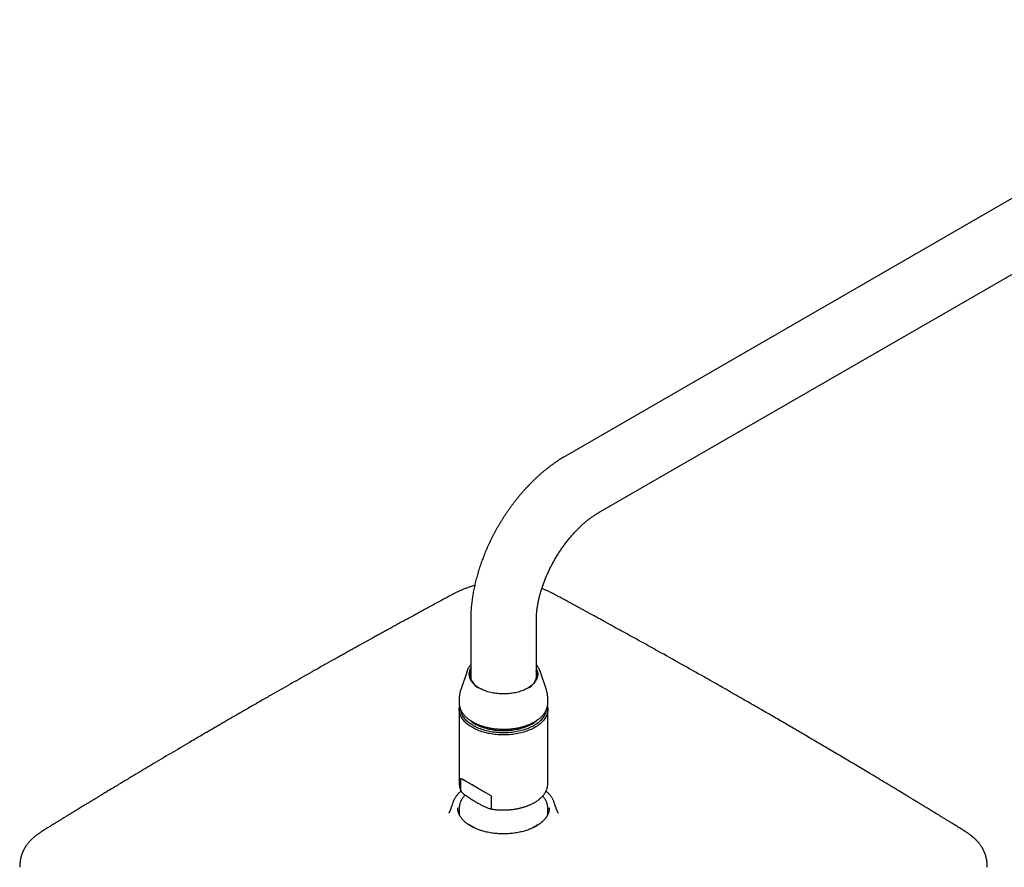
# Model space of a CAD drawing. Header units: millimetres. Extents: x 8 to 1577, y 12 to 2534.
# Tile 59 of 128: x 1028 to 1295, y 984 to 1214. Entities that reach past the tile are written whole.
import ezdxf

# ---------------------------------------------------------------- set-up
doc = ezdxf.new("R2010")
doc.units = ezdxf.units.MM

msp = doc.modelspace()

# ---------------------------------------------------------------- linework, layer by layer
at = {"color": 7, "linetype": 'Continuous', "lineweight": 30}
for p, q in [((1381.2, 1213.98), (1176.14, 1095.6)), ((1185.04, 1080.19), (1390.1, 1198.57)), ((1150.47, 1051.15), (1150.47, 1035.27)), ((1168.27, 1035.27), (1168.27, 1051.15)), ((1149.48, 1037.32), (1147.76, 1032.17)), ((1149.48, 1037.32), (1149.48, 1037.34)), ((1169.27, 1037.33), (1169.27, 1037.32)), ((1170.99, 1032.17), (1169.27, 1037.32)), ((1147.37, 1029.82), (1147.37, 1028.62)), ((1171.37, 1028.62), (1171.37, 1029.82)), ((1147.37, 1026.9), (1147.37, 1006.77)), ((1171.37, 1006.77), (1171.37, 1026.9)), ((1147.84, 1004.85), (1147.84, 1008.17)), ((1156.06, 1003.42), (1147.84, 1008.17)), ((1171.37, 1006.75), (1171.37, 1006.77)), ((1145.64, 1001.65), (1145.51, 1001.27)), ((1156.06, 1003.42), (1156.06, 1000.11)), ((1173.23, 1001.27), (1173.11, 1001.65)), ((1146.99, 1000.18), (1146.99, 1000.2)), ((1146.99, 1000.18), (1146.99, 1000.2)), ((1147.37, 1000.12), (1147.37, 998.41)), ((1147.37, 1000.1), (1147.37, 1000.12)), ((1171.37, 998.41), (1171.37, 1000.12)), ((1150.46, 995.46), (1151.31, 994.97)), ((1151.43, 994.78), (1151.43, 994.8)), ((1167.32, 994.8), (1167.32, 994.78)), ((1167.43, 994.97), (1168.28, 995.46))]:
    msp.add_line(p, q, dxfattribs=at)
at = {"color": 7, "linetype": 'Continuous', "lineweight": 30, "flags": 128}
for points in [[(1165.93, 1032.67), (1165.64, 1032.51), (1165.34, 1032.36), (1165.03, 1032.21), (1164.7, 1032.07), (1164.37, 1031.95), (1164.02, 1031.82), (1163.67, 1031.71), (1163.31, 1031.61), (1162.95, 1031.52), (1162.57, 1031.43), (1162.19, 1031.36), (1161.81, 1031.29), (1161.42, 1031.23), (1161.02, 1031.19), (1160.62, 1031.15), (1160.23, 1031.13), (1159.82, 1031.11), (1159.42, 1031.1), (1159.02, 1031.11), (1158.62, 1031.12), (1158.22, 1031.14), (1157.82, 1031.18), (1157.43, 1031.22), (1157.04, 1031.28), (1156.65, 1031.34), (1156.27, 1031.41), (1155.89, 1031.49), (1155.52, 1031.59), (1155.16, 1031.69), (1154.81, 1031.8), (1154.46, 1031.91), (1154.13, 1032.04), (1153.8, 1032.18), (1153.48, 1032.32), (1153.18, 1032.47), (1152.89, 1032.63), (1152.6, 1032.8), (1152.34, 1032.97), (1152.08, 1033.15), (1151.84, 1033.33), (1151.61, 1033.52), (1151.4, 1033.72), (1151.2, 1033.92), (1151.02, 1034.13), (1150.85, 1034.34), (1150.7, 1034.56), (1150.57, 1034.77), (1150.45, 1035), (1150.35, 1035.22), (1150.26, 1035.45), (1150.2, 1035.68), (1150.15, 1035.91), (1150.11, 1036.14), (1150.1, 1036.37), (1150.1, 1036.6), (1150.12, 1036.83), (1150.16, 1037.06), (1150.21, 1037.29), (1150.28, 1037.52), (1150.37, 1037.75), (1150.47, 1037.96)], [(1168.27, 1037.96), (1168.35, 1037.81), (1168.44, 1037.58), (1168.52, 1037.35), (1168.58, 1037.12), (1168.62, 1036.89), (1168.64, 1036.66), (1168.65, 1036.43), (1168.64, 1036.2), (1168.61, 1035.96), (1168.56, 1035.73), (1168.5, 1035.5), (1168.42, 1035.28), (1168.32, 1035.05), (1168.21, 1034.83), (1168.08, 1034.61), (1167.93, 1034.39), (1167.77, 1034.18), (1167.59, 1033.97), (1167.4, 1033.77), (1167.19, 1033.57), (1166.96, 1033.38), (1166.73, 1033.19), (1166.47, 1033.01), (1166.21, 1032.84), (1165.93, 1032.67)], [(1147.37, 1028.62), (1147.37, 1028.52), (1147.38, 1028.42)], [(1167.86, 1022), (1167.53, 1021.82), (1167.19, 1021.65), (1166.84, 1021.48), (1166.47, 1021.32), (1166.1, 1021.17), (1165.72, 1021.02), (1165.32, 1020.89), (1164.92, 1020.76), (1164.51, 1020.64), (1164.1, 1020.54), (1163.67, 1020.44), (1163.24, 1020.35), (1162.81, 1020.27), (1162.37, 1020.2), (1161.92, 1020.13), (1161.48, 1020.08), (1161.02, 1020.04), (1160.57, 1020.01), (1160.11, 1019.99), (1159.66, 1019.98), (1159.2, 1019.98), (1158.74, 1019.99), (1158.29, 1020), (1157.83, 1020.03), (1157.38, 1020.07), (1156.93, 1020.12), (1156.49, 1020.18), (1156.05, 1020.25), (1155.61, 1020.33), (1155.18, 1020.41), (1154.75, 1020.51), (1154.34, 1020.62), (1153.92, 1020.73), (1153.52, 1020.86), (1153.13, 1020.99), (1152.74, 1021.13), (1152.37, 1021.28), (1152, 1021.44), (1151.64, 1021.6), (1151.3, 1021.78), (1150.97, 1021.96), (1150.65, 1022.15), (1150.34, 1022.34), (1150.05, 1022.54), (1149.77, 1022.75), (1149.5, 1022.97), (1149.25, 1023.19), (1149.01, 1023.41), (1148.79, 1023.64), (1148.58, 1023.88), (1148.39, 1024.12), (1148.21, 1024.36), (1148.05, 1024.61), (1147.91, 1024.86), (1147.78, 1025.11), (1147.67, 1025.37), (1147.58, 1025.62), (1147.5, 1025.88), (1147.44, 1026.15), (1147.4, 1026.41), (1147.38, 1026.67), (1147.37, 1026.94), (1147.38, 1027.2), (1147.41, 1027.46), (1147.46, 1027.73), (1147.46, 1027.73)], [(1171.28, 1027.74), (1171.32, 1027.53), (1171.36, 1027.27), (1171.37, 1027), (1171.37, 1026.74), (1171.35, 1026.47), (1171.31, 1026.21), (1171.26, 1025.95), (1171.19, 1025.69), (1171.1, 1025.43), (1170.99, 1025.17), (1170.87, 1024.92), (1170.73, 1024.67), (1170.58, 1024.42), (1170.4, 1024.18), (1170.22, 1023.94), (1170.01, 1023.7), (1169.79, 1023.47), (1169.56, 1023.24), (1169.31, 1023.02), (1169.05, 1022.8), (1168.77, 1022.6), (1168.48, 1022.39), (1168.17, 1022.19), (1167.86, 1022)], [(1171.37, 1028.42), (1171.37, 1028.59), (1171.37, 1028.62)], [(1170.94, 1026.69), (1170.93, 1026.65), (1170.88, 1026.39), (1170.82, 1026.13), (1170.73, 1025.88), (1170.63, 1025.62), (1170.52, 1025.37), (1170.38, 1025.12), (1170.23, 1024.88), (1170.07, 1024.64), (1169.89, 1024.4), (1169.69, 1024.17), (1169.47, 1023.94), (1169.25, 1023.71), (1169, 1023.5), (1168.74, 1023.28), (1168.47, 1023.08), (1168.19, 1022.88), (1167.89, 1022.68), (1167.58, 1022.49), (1167.25, 1022.31), (1166.91, 1022.14), (1166.57, 1021.98), (1166.21, 1021.82), (1165.84, 1021.67), (1165.46, 1021.53), (1165.08, 1021.4), (1164.68, 1021.28), (1164.28, 1021.16), (1163.86, 1021.06), (1163.45, 1020.96), (1163.02, 1020.87), (1162.59, 1020.8), (1162.16, 1020.73), (1161.72, 1020.67), (1161.28, 1020.62), (1160.83, 1020.59), (1160.38, 1020.56), (1159.93, 1020.54), (1159.49, 1020.53), (1159.04, 1020.54), (1158.59, 1020.55), (1158.14, 1020.57), (1157.69, 1020.6), (1157.25, 1020.65), (1156.81, 1020.7), (1156.37, 1020.76), (1155.94, 1020.83), (1155.51, 1020.92), (1155.09, 1021.01), (1154.68, 1021.11), (1154.27, 1021.22), (1153.87, 1021.34), (1153.48, 1021.46), (1153.09, 1021.6), (1152.72, 1021.74), (1152.36, 1021.9), (1152, 1022.06), (1151.66, 1022.23), (1151.33, 1022.4), (1151.01, 1022.59), (1150.71, 1022.78), (1150.41, 1022.98), (1150.14, 1023.18), (1149.87, 1023.39), (1149.62, 1023.6), (1149.38, 1023.83), (1149.16, 1024.05), (1148.96, 1024.28), (1148.77, 1024.52), (1148.59, 1024.76), (1148.43, 1025), (1148.29, 1025.25), (1148.17, 1025.5), (1148.06, 1025.75), (1147.97, 1026), (1147.9, 1026.26), (1147.84, 1026.52), (1147.81, 1026.7)], [(1168.44, 1023.95), (1168.3, 1023.82), (1168.05, 1023.62), (1167.8, 1023.42), (1167.52, 1023.23), (1167.24, 1023.04), (1166.94, 1022.86), (1166.63, 1022.69), (1166.31, 1022.52), (1165.97, 1022.37), (1165.63, 1022.22), (1165.27, 1022.08), (1164.91, 1021.94), (1164.54, 1021.82), (1164.15, 1021.7), (1163.76, 1021.6), (1163.37, 1021.5), (1162.96, 1021.41), (1162.56, 1021.33), (1162.14, 1021.26), (1161.72, 1021.2), (1161.3, 1021.15), (1160.88, 1021.11), (1160.45, 1021.08), (1160.02, 1021.06), (1159.59, 1021.05), (1159.16, 1021.05), (1158.73, 1021.06), (1158.3, 1021.08), (1157.87, 1021.11), (1157.44, 1021.15), (1157.02, 1021.2), (1156.6, 1021.26), (1156.19, 1021.33), (1155.78, 1021.41), (1155.38, 1021.5), (1154.98, 1021.6), (1154.59, 1021.7), (1154.21, 1021.82), (1153.84, 1021.94), (1153.47, 1022.08), (1153.12, 1022.22), (1152.77, 1022.37), (1152.44, 1022.52), (1152.12, 1022.69), (1151.81, 1022.86)], [(1171.37, 1000.32), (1171.37, 1000.17), (1171.37, 999.91)]]:
    msp.add_lwpolyline(points, dxfattribs=at)
at = {"color": 7, "linetype": 'Continuous', "lineweight": 30}
for centre, radius, start, end in [((1154.46, 1036.41), 4.09, 167.1091, 247.3545), ((1164.35, 1036.37), 4.03, 291.9558, 13.5807), ((1155.96, 1030.17), 8.4, 227.7925, 240.398), ((1156.07, 1030.02), 8.33, 228.3459, 239.7978), ((1162.73, 1029.94), 8.24, 300.1108, 311.771), ((1168.21, 1000.03), 5.16, 16.1445, 20.8105)]:
    msp.add_arc(centre, radius, start, end, dxfattribs=at)
for centre, major_axis, ratio, start_param, end_param in [((1159.37, 1001.51), (12, -6.93), 0.00007, 1.850875, 2.861596), ((1150.18, 995.3), (0.4, 0), 0.57742, 0.785208, 1.818055), ((1151.03, 994.81), (0.4, 0), 0.577156, 6.168558, 7.068165), ((1167.72, 994.81), (0.4, 0), 0.577156, 2.356613, 3.247511), ((1168.57, 995.3), (0.4, 0), 0.57742, 1.333539, 2.356385)]:
    msp.add_ellipse(centre, major_axis=major_axis, ratio=ratio, start_param=start_param, end_param=end_param, dxfattribs=at)
for points, knots in [([(1176.14, 1095.6), (1176.02, 1095.54), (1175.71, 1095.36), (1175.2, 1095.05), (1174.6, 1094.67), (1174, 1094.28), (1173.41, 1093.88), (1172.82, 1093.46), (1172.24, 1093.04), (1171.66, 1092.6), (1171.09, 1092.15), (1170.52, 1091.69), (1169.95, 1091.22), (1169.39, 1090.73), (1168.84, 1090.24), (1168.29, 1089.73), (1167.74, 1089.22), (1167.21, 1088.7), (1166.68, 1088.16), (1166.15, 1087.62), (1165.63, 1087.07), (1165.12, 1086.51), (1164.61, 1085.94), (1164.11, 1085.36), (1163.62, 1084.77), (1163.13, 1084.18), (1162.65, 1083.58), (1162.18, 1082.97), (1161.71, 1082.35), (1161.26, 1081.73), (1160.81, 1081.1), (1160.36, 1080.46), (1159.93, 1079.82), (1159.5, 1079.17), (1159.09, 1078.52), (1158.68, 1077.86), (1158.27, 1077.19), (1157.88, 1076.52), (1157.5, 1075.84), (1157.12, 1075.16), (1156.75, 1074.48), (1156.39, 1073.79), (1156.05, 1073.1), (1155.71, 1072.4), (1155.38, 1071.7), (1155.06, 1070.99), (1154.74, 1070.28), (1154.44, 1069.57), (1154.15, 1068.86), (1153.87, 1068.15), (1153.6, 1067.43), (1153.34, 1066.71), (1153.09, 1065.99), (1152.85, 1065.26), (1152.62, 1064.54), (1152.4, 1063.81), (1152.19, 1063.09), (1152, 1062.36), (1151.81, 1061.63), (1151.64, 1060.9), (1151.47, 1060.17), (1151.32, 1059.45), (1151.18, 1058.72), (1151.06, 1057.99), (1150.94, 1057.27), (1150.84, 1056.54), (1150.75, 1055.82), (1150.67, 1055.1), (1150.61, 1054.38), (1150.55, 1053.66), (1150.51, 1052.95), (1150.49, 1052.24), (1150.47, 1051.64), (1150.47, 1051.28), (1150.47, 1051.15)], [0, 0, 0, 0, 0.007841, 0.022057, 0.03627, 0.050484, 0.064697, 0.078906, 0.093108, 0.107302, 0.121486, 0.135658, 0.149817, 0.163963, 0.178096, 0.192214, 0.206317, 0.220406, 0.234481, 0.248541, 0.262587, 0.27662, 0.290639, 0.304647, 0.318642, 0.332627, 0.346601, 0.360565, 0.374521, 0.388468, 0.402408, 0.416342, 0.430271, 0.444195, 0.458115, 0.472032, 0.485948, 0.499863, 0.513777, 0.527693, 0.54161, 0.555529, 0.569452, 0.583379, 0.597311, 0.61125, 0.625195, 0.639148, 0.65311, 0.667082, 0.681064, 0.695058, 0.709064, 0.723082, 0.737114, 0.751161, 0.765222, 0.779299, 0.793391, 0.8075, 0.821626, 0.835768, 0.849927, 0.864102, 0.878294, 0.892501, 0.906724, 0.92096, 0.935209, 0.949469, 0.963739, 0.978015, 0.992295, 1, 1, 1, 1]), ([(1168.27, 1051.15), (1168.27, 1051.22), (1168.27, 1051.42), (1168.28, 1051.75), (1168.3, 1052.15), (1168.32, 1052.56), (1168.35, 1052.98), (1168.39, 1053.42), (1168.44, 1053.85), (1168.5, 1054.3), (1168.57, 1054.76), (1168.64, 1055.22), (1168.73, 1055.69), (1168.82, 1056.17), (1168.93, 1056.65), (1169.04, 1057.14), (1169.16, 1057.63), (1169.29, 1058.13), (1169.43, 1058.64), (1169.58, 1059.14), (1169.74, 1059.65), (1169.91, 1060.17), (1170.09, 1060.68), (1170.27, 1061.2), (1170.47, 1061.72), (1170.68, 1062.24), (1170.89, 1062.76), (1171.11, 1063.29), (1171.34, 1063.81), (1171.58, 1064.33), (1171.83, 1064.85), (1172.08, 1065.37), (1172.35, 1065.88), (1172.62, 1066.4), (1172.89, 1066.91), (1173.18, 1067.42), (1173.47, 1067.92), (1173.77, 1068.42), (1174.07, 1068.91), (1174.39, 1069.4), (1174.7, 1069.89), (1175.03, 1070.37), (1175.35, 1070.84), (1175.69, 1071.31), (1176.02, 1071.77), (1176.37, 1072.22), (1176.71, 1072.66), (1177.06, 1073.1), (1177.42, 1073.53), (1177.77, 1073.95), (1178.13, 1074.36), (1178.49, 1074.76), (1178.86, 1075.15), (1179.22, 1075.53), (1179.59, 1075.91), (1179.96, 1076.27), (1180.32, 1076.62), (1180.69, 1076.96), (1181.06, 1077.29), (1181.43, 1077.61), (1181.79, 1077.91), (1182.15, 1078.21), (1182.52, 1078.49), (1182.87, 1078.76), (1183.23, 1079.02), (1183.58, 1079.27), (1183.93, 1079.51), (1184.28, 1079.73), (1184.62, 1079.94), (1184.87, 1080.09), (1185.01, 1080.17), (1185.04, 1080.19)], [0, 0, 0, 0, 0.007491, 0.021711, 0.035961, 0.05025, 0.064577, 0.078945, 0.093353, 0.107801, 0.122288, 0.136816, 0.151382, 0.165986, 0.180627, 0.195303, 0.210015, 0.22476, 0.239537, 0.254345, 0.269181, 0.284046, 0.298936, 0.31385, 0.328787, 0.343745, 0.358722, 0.373717, 0.388728, 0.403752, 0.418789, 0.433837, 0.448893, 0.463957, 0.479025, 0.494098, 0.509172, 0.524246, 0.539318, 0.554386, 0.569448, 0.584503, 0.599548, 0.614583, 0.629604, 0.644611, 0.659602, 0.674575, 0.689528, 0.70446, 0.719369, 0.734253, 0.749111, 0.763941, 0.778741, 0.793511, 0.808248, 0.822952, 0.83762, 0.852252, 0.866847, 0.881403, 0.895921, 0.910398, 0.924835, 0.939232, 0.953588, 0.967904, 0.982181, 0.996419, 1, 1, 1, 1]), ([(1151.55, 1060.5), (1151.3, 1060.43), (1150.77, 1060.28), (1149.97, 1060.03), (1149.16, 1059.74), (1148.35, 1059.43), (1147.55, 1059.08), (1146.75, 1058.71), (1145.97, 1058.32), (1145.18, 1057.9), (1144.66, 1057.62), (1144.4, 1057.48)], [0, 0, 0, 0, 0.094571, 0.198367, 0.305255, 0.415019, 0.527482, 0.642407, 0.759599, 0.87883, 1, 1, 1, 1]), ([(1174.35, 1057.48), (1174.14, 1057.59), (1173.69, 1057.84), (1172.98, 1058.21), (1172.24, 1058.59), (1171.49, 1058.95), (1170.75, 1059.28), (1170.17, 1059.52), (1169.83, 1059.64), (1169.75, 1059.67)], [0, 0, 0, 0, 0.142052, 0.312891, 0.479374, 0.641307, 0.798308, 0.950168, 1, 1, 1, 1]), ([(1144.4, 1057.48), (1143.9, 1057.21), (1142.92, 1056.68), (1141.46, 1055.89), (1140.04, 1055.12), (1138.67, 1054.37), (1137.33, 1053.64), (1136.03, 1052.93), (1134.72, 1052.22), (1133.42, 1051.51), (1132.12, 1050.8), (1130.87, 1050.11), (1129.67, 1049.45), (1128.51, 1048.81), (1127.4, 1048.2), (1126.33, 1047.61), (1125.31, 1047.05), (1124.33, 1046.51), (1123.41, 1046), (1122.53, 1045.51), (1121.71, 1045.05), (1120.92, 1044.62), (1120.07, 1044.14), (1119.13, 1043.62), (1118.08, 1043.04), (1117.03, 1042.45), (1115.97, 1041.86), (1114.9, 1041.26), (1113.34, 1040.39), (1111.26, 1039.22), (1108.74, 1037.81), (1106.27, 1036.41), (1103.85, 1035.04), (1101.41, 1033.66), (1098.96, 1032.26), (1096.85, 1031.06), (1095.1, 1030.06), (1093.7, 1029.26), (1092.31, 1028.46), (1090.94, 1027.67), (1089.61, 1026.9), (1088.33, 1026.16), (1087.11, 1025.46), (1085.95, 1024.78), (1084.85, 1024.15), (1083.79, 1023.53), (1082.73, 1022.91), (1081.65, 1022.28), (1080.56, 1021.65), (1079.45, 1021), (1078.34, 1020.35), (1077.21, 1019.69), (1076.06, 1019.01), (1073.58, 1017.56), (1069.78, 1015.32), (1065.65, 1012.86), (1062.49, 1010.98), (1060.29, 1009.66), (1058.37, 1008.51), (1056.73, 1007.53), (1055.37, 1006.71), (1053.98, 1005.88), (1052.7, 1005.1), (1051.54, 1004.4), (1050.72, 1003.9), (1050.11, 1003.54), (1049.75, 1003.32), (1049.42, 1003.12), (1049.13, 1002.94), (1048.88, 1002.79), (1048.67, 1002.66), (1048.49, 1002.55), (1048.36, 1002.47), (1048.26, 1002.41), (1048.18, 1002.36), (1048.07, 1002.3), (1047.93, 1002.21), (1047.74, 1002.1), (1047.51, 1001.96), (1047.23, 1001.79), (1046.91, 1001.59), (1046.54, 1001.37), (1046.13, 1001.12), (1045.68, 1000.84), (1045.18, 1000.54), (1044.63, 1000.21), (1044.06, 999.86), (1043.46, 999.49), (1042.83, 999.11), (1042.17, 998.7), (1041.46, 998.27), (1040.72, 997.81), (1039.96, 997.35), (1039.17, 996.87), (1038.37, 996.37), (1037.53, 995.86), (1036.66, 995.32), (1036.07, 994.95), (1035.77, 994.77)], [0, 0, 0, 0, 0.013352, 0.026368, 0.039047, 0.051388, 0.063393, 0.075059, 0.086389, 0.098461, 0.110126, 0.121383, 0.132232, 0.142672, 0.152704, 0.162328, 0.171544, 0.180352, 0.188752, 0.196604, 0.204063, 0.211128, 0.2178, 0.227289, 0.236737, 0.246257, 0.25585, 0.265515, 0.275252, 0.298489, 0.322129, 0.343968, 0.366072, 0.38835, 0.410802, 0.433427, 0.446201, 0.45903, 0.471904, 0.484531, 0.496765, 0.508606, 0.520057, 0.530515, 0.540624, 0.550382, 0.560034, 0.570003, 0.580295, 0.590297, 0.600585, 0.611157, 0.621828, 0.632499, 0.680141, 0.727783, 0.748068, 0.768656, 0.789566, 0.802047, 0.814779, 0.827811, 0.841141, 0.850824, 0.860659, 0.864428, 0.867849, 0.870921, 0.873642, 0.876013, 0.878034, 0.879704, 0.881024, 0.881816, 0.882451, 0.883386, 0.884714, 0.886497, 0.8887, 0.891321, 0.894362, 0.897822, 0.9017, 0.905998, 0.910715, 0.915851, 0.921406, 0.926968, 0.932896, 0.939189, 0.945846, 0.952869, 0.960257, 0.967557, 0.975181, 0.98313, 0.991403, 1, 1, 1, 1]), ([(1282.98, 994.77), (1282.67, 994.96), (1282.06, 995.34), (1281.16, 995.89), (1280.3, 996.42), (1279.48, 996.92), (1278.7, 997.4), (1277.97, 997.85), (1277.27, 998.28), (1276.61, 998.68), (1275.99, 999.06), (1275.4, 999.42), (1274.84, 999.76), (1274.32, 1000.08), (1273.84, 1000.37), (1273.4, 1000.64), (1273, 1000.88), (1272.65, 1001.1), (1272.32, 1001.3), (1272.03, 1001.47), (1271.78, 1001.63), (1271.55, 1001.77), (1271.35, 1001.89), (1271.18, 1001.99), (1271.04, 1002.07), (1270.93, 1002.14), (1270.83, 1002.21), (1270.71, 1002.27), (1270.56, 1002.37), (1270.35, 1002.49), (1270.09, 1002.65), (1269.79, 1002.84), (1269.45, 1003.04), (1269.07, 1003.27), (1268.65, 1003.53), (1268.19, 1003.8), (1267.72, 1004.09), (1267.22, 1004.39), (1266.72, 1004.69), (1266.2, 1005), (1265.69, 1005.32), (1265.17, 1005.63), (1264.66, 1005.94), (1263.62, 1006.57), (1262.05, 1007.51), (1259.97, 1008.76), (1258, 1009.94), (1256.13, 1011.05), (1254.36, 1012.11), (1252.6, 1013.16), (1250.85, 1014.2), (1249.08, 1015.24), (1247.39, 1016.24), (1245.77, 1017.2), (1244.23, 1018.1), (1242.68, 1019.01), (1241.13, 1019.93), (1239.57, 1020.84), (1238.01, 1021.75), (1236.43, 1022.67), (1234.84, 1023.6), (1233.23, 1024.53), (1231.67, 1025.44), (1230.15, 1026.32), (1228.46, 1027.29), (1226.6, 1028.36), (1224.53, 1029.55), (1222.44, 1030.75), (1220.31, 1031.96), (1218.16, 1033.19), (1215.96, 1034.44), (1212.4, 1036.46), (1207.49, 1039.22), (1202.62, 1041.95), (1199.14, 1043.89), (1197.05, 1045.05), (1194.95, 1046.21), (1192.87, 1047.36), (1190.8, 1048.5), (1189.29, 1049.33), (1188.33, 1049.86), (1187.91, 1050.09), (1187.48, 1050.33), (1187.06, 1050.56), (1186.64, 1050.79), (1186.19, 1051.04), (1185.7, 1051.31), (1185.15, 1051.61), (1184.55, 1051.93), (1183.91, 1052.28), (1183.23, 1052.65), (1182.51, 1053.05), (1181.75, 1053.46), (1180.96, 1053.9), (1180.12, 1054.35), (1179.24, 1054.83), (1178.33, 1055.32), (1177.38, 1055.84), (1176.41, 1056.37), (1175.39, 1056.92), (1174.7, 1057.29), (1174.35, 1057.48)], [0, 0, 0, 0, 0.008875, 0.017386, 0.025533, 0.033316, 0.040735, 0.047667, 0.054248, 0.060478, 0.066357, 0.071982, 0.077243, 0.082141, 0.086674, 0.090843, 0.094583, 0.097972, 0.10101, 0.10371, 0.106165, 0.10833, 0.110202, 0.111784, 0.113074, 0.114058, 0.114957, 0.116026, 0.117268, 0.119381, 0.121858, 0.1247, 0.127906, 0.131477, 0.135412, 0.139711, 0.144376, 0.148875, 0.153664, 0.158543, 0.163404, 0.168245, 0.173067, 0.17787, 0.197674, 0.217142, 0.236276, 0.253076, 0.269611, 0.285925, 0.302282, 0.318724, 0.335254, 0.349491, 0.363791, 0.378153, 0.39258, 0.40707, 0.421551, 0.435728, 0.450938, 0.465746, 0.480151, 0.494155, 0.507756, 0.526625, 0.545615, 0.564801, 0.584186, 0.603909, 0.624033, 0.644551, 0.701339, 0.758126, 0.777055, 0.795985, 0.814913, 0.833827, 0.852486, 0.870807, 0.874634, 0.878445, 0.882241, 0.886023, 0.8898, 0.893785, 0.898062, 0.903103, 0.908497, 0.914242, 0.92034, 0.926791, 0.933593, 0.940748, 0.948256, 0.956116, 0.964328, 0.972736, 0.981485, 0.990573, 1, 1, 1, 1]), ([(1150.47, 1038.97), (1150.46, 1038.96), (1150.38, 1038.87), (1150.25, 1038.71), (1150.08, 1038.49), (1149.93, 1038.27), (1149.8, 1038.05), (1149.68, 1037.82), (1149.57, 1037.58), (1149.51, 1037.43), (1149.48, 1037.34), (1149.48, 1037.34)], [0, 0, 0, 0, 0.032188, 0.17079, 0.309078, 0.446991, 0.584465, 0.72145, 0.857907, 0.993817, 1, 1, 1, 1]), ([(1169.26, 1037.33), (1169.26, 1037.36), (1169.22, 1037.46), (1169.15, 1037.65), (1169.04, 1037.87), (1168.92, 1038.1), (1168.78, 1038.32), (1168.63, 1038.54), (1168.46, 1038.76), (1168.34, 1038.9), (1168.27, 1038.97), (1168.27, 1038.98)], [0, 0, 0, 0, 0.049896, 0.183644, 0.317882, 0.452638, 0.587914, 0.723692, 0.859935, 0.996592, 1, 1, 1, 1]), ([(1147.76, 1032.18), (1147.74, 1032.12), (1147.69, 1031.96), (1147.61, 1031.68), (1147.53, 1031.35), (1147.47, 1031.01), (1147.42, 1030.67), (1147.39, 1030.33), (1147.37, 1030.05), (1147.37, 1029.88), (1147.37, 1029.82)], [0, 0, 0, 0, 0.070382, 0.215364, 0.35943, 0.502697, 0.645282, 0.787301, 0.928867, 1, 1, 1, 1]), ([(1171.37, 1029.82), (1171.37, 1029.84), (1171.37, 1029.97), (1171.36, 1030.21), (1171.34, 1030.55), (1171.3, 1030.89), (1171.24, 1031.22), (1171.17, 1031.55), (1171.09, 1031.87), (1171.02, 1032.08), (1170.99, 1032.18)], [0, 0, 0, 0, 0.021881, 0.162866, 0.303673, 0.444403, 0.58517, 0.726092, 0.867286, 1, 1, 1, 1]), ([(1147.38, 1028.4), (1147.38, 1028.33), (1147.39, 1028.18), (1147.42, 1027.94), (1147.47, 1027.68), (1147.54, 1027.43), (1147.62, 1027.17), (1147.71, 1026.92), (1147.82, 1026.67), (1147.95, 1026.43), (1148.09, 1026.18), (1148.24, 1025.94), (1148.41, 1025.7), (1148.6, 1025.47), (1148.8, 1025.24), (1149.01, 1025.02), (1149.24, 1024.8), (1149.48, 1024.58), (1149.73, 1024.37), (1150, 1024.17), (1150.28, 1023.97), (1150.57, 1023.78), (1150.87, 1023.59), (1151.18, 1023.42), (1151.5, 1023.25), (1151.84, 1023.08), (1152.18, 1022.92), (1152.53, 1022.78), (1152.89, 1022.63), (1153.26, 1022.5), (1153.64, 1022.38), (1154.02, 1022.26), (1154.41, 1022.15), (1154.81, 1022.05), (1155.21, 1021.96), (1155.62, 1021.87), (1156.03, 1021.8), (1156.45, 1021.73), (1156.87, 1021.67), (1157.3, 1021.63), (1157.73, 1021.59), (1158.15, 1021.56), (1158.59, 1021.54), (1159.02, 1021.52), (1159.45, 1021.52), (1159.88, 1021.53), (1160.31, 1021.54), (1160.74, 1021.57), (1161.17, 1021.6), (1161.6, 1021.64), (1162.02, 1021.69), (1162.44, 1021.75), (1162.86, 1021.82), (1163.27, 1021.9), (1163.68, 1021.99), (1164.08, 1022.08), (1164.47, 1022.19), (1164.86, 1022.3), (1165.24, 1022.42), (1165.62, 1022.55), (1165.98, 1022.68), (1166.34, 1022.83), (1166.69, 1022.98), (1167.03, 1023.14), (1167.36, 1023.31), (1167.68, 1023.48), (1167.99, 1023.66), (1168.28, 1023.85), (1168.57, 1024.04), (1168.84, 1024.24), (1169.11, 1024.45), (1169.36, 1024.66), (1169.59, 1024.88), (1169.81, 1025.1), (1170.02, 1025.33), (1170.22, 1025.56), (1170.4, 1025.79), (1170.56, 1026.04), (1170.71, 1026.28), (1170.85, 1026.53), (1170.97, 1026.78), (1171.07, 1027.03), (1171.16, 1027.28), (1171.24, 1027.54), (1171.3, 1027.79), (1171.34, 1028.05), (1171.36, 1028.26), (1171.36, 1028.37), (1171.37, 1028.41)], [0, 0, 0, 0, 0.009228, 0.020653, 0.032089, 0.043543, 0.055021, 0.066529, 0.07807, 0.089645, 0.101256, 0.112902, 0.124581, 0.136289, 0.148024, 0.159781, 0.171558, 0.18335, 0.195154, 0.206967, 0.218786, 0.23061, 0.242435, 0.254261, 0.266086, 0.277909, 0.289729, 0.301546, 0.31336, 0.32517, 0.336977, 0.348781, 0.360581, 0.372378, 0.384172, 0.395963, 0.407751, 0.419537, 0.431321, 0.443103, 0.454884, 0.466663, 0.478442, 0.49022, 0.501998, 0.513775, 0.525553, 0.537332, 0.549111, 0.560892, 0.572673, 0.584457, 0.596243, 0.608031, 0.619821, 0.631615, 0.643411, 0.655211, 0.667015, 0.678823, 0.690634, 0.70245, 0.714269, 0.726093, 0.73792, 0.749751, 0.761585, 0.773421, 0.785258, 0.797095, 0.80893, 0.820761, 0.832585, 0.844399, 0.856201, 0.867985, 0.87975, 0.89149, 0.903202, 0.914882, 0.926528, 0.938138, 0.949711, 0.961248, 0.972752, 0.984226, 0.995677, 1, 1, 1, 1]), ([(1147.37, 1006.78), (1147.37, 1006.75), (1147.37, 1006.64), (1147.38, 1006.45), (1147.41, 1006.18), (1147.45, 1005.92), (1147.51, 1005.66), (1147.59, 1005.4), (1147.68, 1005.14), (1147.78, 1004.89), (1147.86, 1004.74), (1147.89, 1004.67)], [0, 0, 0, 0, 0.033466, 0.154502, 0.276268, 0.398865, 0.522389, 0.646922, 0.772527, 0.899242, 1, 1, 1, 1]), ([(1159.37, 999.63), (1159.52, 999.63), (1159.73, 999.63), (1160.04, 999.64), (1160.3, 999.65), (1160.62, 999.67), (1160.94, 999.69), (1161.29, 999.72), (1161.64, 999.76), (1162, 999.8), (1162.36, 999.85), (1162.72, 999.91), (1163.09, 999.98), (1163.45, 1000.05), (1163.82, 1000.13), (1164.18, 1000.22), (1164.54, 1000.32), (1164.89, 1000.42), (1165.24, 1000.53), (1165.59, 1000.65), (1165.93, 1000.78), (1166.26, 1000.91), (1166.59, 1001.05), (1166.91, 1001.2), (1167.22, 1001.35), (1167.52, 1001.51), (1167.81, 1001.67), (1168.1, 1001.85), (1168.37, 1002.02), (1168.64, 1002.21), (1168.89, 1002.4), (1169.14, 1002.6), (1169.37, 1002.8), (1169.59, 1003), (1169.8, 1003.21), (1170, 1003.43), (1170.19, 1003.65), (1170.36, 1003.88), (1170.52, 1004.11), (1170.67, 1004.34), (1170.8, 1004.58), (1170.93, 1004.82), (1171.03, 1005.06), (1171.13, 1005.31), (1171.2, 1005.55), (1171.27, 1005.81), (1171.32, 1006.06), (1171.35, 1006.32), (1171.37, 1006.55), (1171.37, 1006.69), (1171.37, 1006.75)], [0, 0, 0, 0, 0.024111, 0.033769, 0.049815, 0.066459, 0.084302, 0.102916, 0.122129, 0.141803, 0.16184, 0.182168, 0.202733, 0.223493, 0.244415, 0.265475, 0.286651, 0.307927, 0.329289, 0.350726, 0.372229, 0.39379, 0.415403, 0.437061, 0.458761, 0.480498, 0.502268, 0.524068, 0.545895, 0.567746, 0.589618, 0.611508, 0.633413, 0.655329, 0.677255, 0.699187, 0.721122, 0.743058, 0.764992, 0.786924, 0.808852, 0.83078, 0.852709, 0.874647, 0.896601, 0.918582, 0.940606, 0.962688, 0.984847, 1, 1, 1, 1]), ([(1147.85, 1004.76), (1147.82, 1004.74), (1147.71, 1004.65), (1147.53, 1004.48), (1147.3, 1004.25), (1147.08, 1004.02), (1146.87, 1003.79), (1146.67, 1003.55), (1146.49, 1003.3), (1146.32, 1003.05), (1146.16, 1002.8), (1146.02, 1002.54), (1145.89, 1002.29), (1145.77, 1002.02), (1145.69, 1001.81), (1145.65, 1001.69), (1145.64, 1001.65)], [0, 0, 0, 0, 0.023062, 0.101867, 0.180705, 0.259569, 0.338451, 0.417343, 0.496239, 0.575134, 0.654027, 0.732919, 0.811814, 0.890723, 0.969663, 1, 1, 1, 1]), ([(1148.99, 1003.7), (1148.97, 1003.67), (1148.86, 1003.57), (1148.7, 1003.39), (1148.51, 1003.16), (1148.33, 1002.92), (1148.16, 1002.68), (1148.02, 1002.43), (1147.88, 1002.19), (1147.76, 1001.94), (1147.66, 1001.68), (1147.57, 1001.43), (1147.5, 1001.17), (1147.44, 1000.92), (1147.4, 1000.66), (1147.38, 1000.4), (1147.37, 1000.22), (1147.37, 1000.12), (1147.37, 1000.1)], [0, 0, 0, 0, 0.026228, 0.096069, 0.16581, 0.235427, 0.304898, 0.3742, 0.443312, 0.512219, 0.580912, 0.649387, 0.717651, 0.785721, 0.85362, 0.921382, 0.989049, 1, 1, 1, 1]), ([(1147.84, 1004.85), (1147.84, 1004.83), (1147.85, 1004.77), (1147.89, 1004.66), (1147.97, 1004.54), (1148.07, 1004.43), (1148.19, 1004.3), (1148.29, 1004.23), (1148.35, 1004.18)], [0, 0, 0, 0, 0.095053, 0.211269, 0.390308, 0.557428, 0.724982, 1, 1, 1, 1]), ([(1148.35, 1004.18), (1148.64, 1003.96), (1149.22, 1003.52), (1150.11, 1002.9), (1150.97, 1002.34), (1151.82, 1001.82), (1152.63, 1001.37), (1153.41, 1000.96), (1154.14, 1000.61), (1154.86, 1000.3), (1155.32, 1000.11), (1155.55, 1000.02)], [0, 0, 0, 0, 0.123332, 0.245224, 0.36711, 0.482208, 0.597305, 0.701616, 0.80593, 0.902964, 1, 1, 1, 1]), ([(1173.03, 1001.87), (1173.03, 1001.88), (1172.99, 1001.98), (1172.91, 1002.17), (1172.78, 1002.45), (1172.63, 1002.73), (1172.46, 1003.01), (1172.27, 1003.28), (1172.08, 1003.54), (1171.88, 1003.79), (1171.67, 1004.02), (1171.45, 1004.25), (1171.22, 1004.48), (1171.03, 1004.65), (1170.92, 1004.74), (1170.9, 1004.76)], [0, 0, 0, 0, 0.006109, 0.095836, 0.186238, 0.277304, 0.369012, 0.461325, 0.554202, 0.637942, 0.721824, 0.80582, 0.889909, 0.97407, 1, 1, 1, 1]), ([(1145.51, 1001.27), (1145.48, 1001.18), (1145.42, 1000.99), (1145.33, 1000.73), (1145.26, 1000.52), (1145.2, 1000.34), (1145.15, 1000.2), (1145.11, 1000.09), (1145.07, 1000), (1145.04, 999.9), (1145, 999.79), (1144.96, 999.7), (1144.92, 999.6), (1144.89, 999.51), (1144.85, 999.42), (1144.81, 999.33), (1144.76, 999.22), (1144.71, 999.11), (1144.67, 999.02), (1144.63, 998.94), (1144.59, 998.87), (1144.56, 998.82), (1144.53, 998.78), (1144.52, 998.75), (1144.51, 998.73), (1144.51, 998.74), (1144.51, 998.74)], [0, 0, 0, 0, 0.063871, 0.119884, 0.168034, 0.20835, 0.240883, 0.266118, 0.290443, 0.316051, 0.350231, 0.378585, 0.404545, 0.43827, 0.471335, 0.497556, 0.549563, 0.604735, 0.646729, 0.694908, 0.75427, 0.808267, 0.855567, 0.903562, 0.969589, 1, 1, 1, 1]), ([(1171.37, 1000.33), (1171.37, 1000.35), (1171.36, 1000.46), (1171.34, 1000.65), (1171.3, 1000.91), (1171.25, 1001.16), (1171.18, 1001.42), (1171.09, 1001.67), (1170.99, 1001.92), (1170.87, 1002.17), (1170.74, 1002.42), (1170.59, 1002.66), (1170.43, 1002.9), (1170.25, 1003.13), (1170.11, 1003.31), (1170.02, 1003.41), (1170, 1003.43)], [0, 0, 0, 0, 0.01876, 0.097625, 0.176533, 0.255537, 0.334685, 0.414018, 0.493565, 0.573346, 0.653372, 0.73364, 0.814143, 0.894864, 0.975782, 1, 1, 1, 1]), ([(1174.24, 998.74), (1174.24, 998.74), (1174.24, 998.73), (1174.23, 998.75), (1174.21, 998.79), (1174.19, 998.82), (1174.17, 998.86), (1174.14, 998.9), (1174.12, 998.94), (1174.09, 998.99), (1174.06, 999.06), (1174.03, 999.13), (1173.99, 999.21), (1173.96, 999.28), (1173.92, 999.37), (1173.87, 999.47), (1173.83, 999.59), (1173.79, 999.68), (1173.76, 999.77), (1173.73, 999.83), (1173.71, 999.89), (1173.69, 999.95), (1173.67, 1000.01), (1173.64, 1000.09), (1173.6, 1000.21), (1173.54, 1000.35), (1173.48, 1000.53), (1173.41, 1000.75), (1173.32, 1001), (1173.27, 1001.18), (1173.23, 1001.27)], [0, 0, 0, 0, 0.028199, 0.117342, 0.156637, 0.19616, 0.233158, 0.264977, 0.296369, 0.328309, 0.366303, 0.41006, 0.443927, 0.473556, 0.511282, 0.549147, 0.586575, 0.624231, 0.644696, 0.663841, 0.681067, 0.696333, 0.710449, 0.73016, 0.757026, 0.791097, 0.83241, 0.880995, 0.936864, 1, 1, 1, 1]), ([(1171.76, 1000.2), (1171.76, 1000.09), (1171.76, 999.87), (1171.72, 999.55), (1171.66, 999.24), (1171.58, 998.94), (1171.49, 998.67), (1171.39, 998.45), (1171.31, 998.27), (1171.23, 998.12), (1171.16, 997.98), (1171.07, 997.84), (1170.97, 997.69), (1170.86, 997.52), (1170.72, 997.34), (1170.56, 997.14), (1170.38, 996.94), (1170.18, 996.72), (1169.95, 996.5), (1169.69, 996.28), (1169.44, 996.07), (1169.22, 995.9), (1169.03, 995.77), (1168.88, 995.66), (1168.74, 995.57), (1168.64, 995.5), (1168.55, 995.45), (1168.43, 995.37), (1168.26, 995.27), (1168.03, 995.14), (1167.77, 995), (1167.47, 994.85), (1167.11, 994.68), (1166.66, 994.49), (1166.13, 994.27), (1165.56, 994.08), (1164.96, 993.89), (1164.35, 993.73), (1163.69, 993.58), (1162.98, 993.44), (1162.23, 993.32), (1161.46, 993.24), (1160.69, 993.17), (1159.92, 993.14), (1159.15, 993.14), (1158.39, 993.16), (1157.63, 993.2), (1156.89, 993.28), (1156.17, 993.37), (1155.46, 993.5), (1154.77, 993.64), (1154.16, 993.79), (1153.62, 993.94), (1153.15, 994.09), (1152.7, 994.25), (1152.27, 994.41), (1151.87, 994.58), (1151.52, 994.73), (1151.22, 994.88), (1150.98, 995), (1150.77, 995.11), (1150.6, 995.21), (1150.48, 995.28), (1150.39, 995.33), (1150.34, 995.36), (1150.3, 995.39), (1150.26, 995.41), (1150.2, 995.44), (1150.13, 995.49), (1150.03, 995.56), (1149.91, 995.64), (1149.78, 995.72), (1149.65, 995.81), (1149.5, 995.92), (1149.32, 996.06), (1149.11, 996.23), (1148.92, 996.4), (1148.72, 996.57), (1148.52, 996.77), (1148.3, 997), (1148.08, 997.27), (1147.89, 997.52), (1147.73, 997.75), (1147.62, 997.93), (1147.53, 998.09), (1147.46, 998.22), (1147.41, 998.32), (1147.38, 998.39), (1147.35, 998.46), (1147.31, 998.55), (1147.26, 998.66), (1147.21, 998.81), (1147.16, 998.97), (1147.1, 999.17), (1147.05, 999.39), (1147.01, 999.64), (1146.99, 999.9), (1146.99, 1000.09), (1146.99, 1000.18)], [0, 0, 0, 0, 0.0166064, 0.0322506, 0.0469368, 0.0606667, 0.0731993, 0.0842182, 0.0918125, 0.0984705, 0.104861, 0.11177, 0.1191995, 0.1271503, 0.1364116, 0.1462652, 0.1567105, 0.1677483, 0.1793796, 0.1916052, 0.204132, 0.212885, 0.2204435, 0.2268063, 0.2319722, 0.2359403, 0.2390683, 0.2424825, 0.2494796, 0.2576476, 0.2668875, 0.2769017, 0.2876704, 0.3029132, 0.3194507, 0.3372834, 0.3535049, 0.3706677, 0.3887719, 0.4078176, 0.4276848, 0.4475611, 0.4672942, 0.4868834, 0.5063279, 0.5256271, 0.5447803, 0.5637868, 0.5826458, 0.6013569, 0.6199195, 0.6383328, 0.6519847, 0.6655529, 0.6790372, 0.6924374, 0.705135, 0.7165279, 0.7260754, 0.7344643, 0.741695, 0.7477682, 0.7526841, 0.7550562, 0.7570202, 0.7585763, 0.7597367, 0.7614873, 0.7644514, 0.7683573, 0.7732668, 0.7783854, 0.7834982, 0.7886052, 0.7977101, 0.8067963, 0.8158639, 0.8250192, 0.8351581, 0.8472056, 0.8605828, 0.8752874, 0.8845737, 0.8939342, 0.9019155, 0.9083795, 0.912267, 0.9152847, 0.9182883, 0.9225265, 0.9280093, 0.934736, 0.9427056, 0.9519173, 0.9623704, 0.9740645, 0.9869997, 1, 1, 1, 1]), ([(1155.55, 1000.02), (1155.61, 1000), (1155.7, 999.97), (1155.81, 999.95), (1155.89, 999.95), (1155.97, 999.96), (1156.03, 1000.01), (1156.05, 1000.07), (1156.06, 1000.1), (1156.06, 1000.11)], [0, 0, 0, 0, 0.273465, 0.413433, 0.555058, 0.705747, 0.85761, 0.955012, 1, 1, 1, 1]), ([(1155.75, 999.96), (1155.78, 999.95), (1155.94, 999.92), (1156.23, 999.88), (1156.61, 999.82), (1157.01, 999.77), (1157.39, 999.73), (1157.78, 999.69), (1158.15, 999.67), (1158.48, 999.65), (1158.77, 999.64), (1159.05, 999.63), (1159.26, 999.63), (1159.37, 999.63)], [0, 0, 0, 0, 0.025295, 0.134996, 0.244296, 0.352998, 0.460736, 0.566732, 0.669024, 0.765811, 0.83435, 0.905046, 1, 1, 1, 1]), ([(1035.77, 994.77), (1035.59, 994.66), (1035.24, 994.44), (1034.74, 994.13), (1034.27, 993.83), (1033.85, 993.55), (1033.46, 993.29), (1033.12, 993.04), (1032.8, 992.81), (1032.52, 992.59), (1032.28, 992.39), (1032.07, 992.21), (1031.87, 992.04), (1031.64, 991.83), (1031.35, 991.56), (1031.04, 991.24), (1030.73, 990.91), (1030.44, 990.56), (1030.17, 990.22), (1029.96, 989.93), (1029.81, 989.7), (1029.71, 989.55), (1029.61, 989.39), (1029.51, 989.22), (1029.41, 989.03), (1029.31, 988.85), (1029.24, 988.7), (1029.17, 988.56), (1029.1, 988.42), (1029.04, 988.28), (1028.99, 988.15), (1028.93, 988.01), (1028.87, 987.85), (1028.8, 987.65), (1028.74, 987.47), (1028.69, 987.33), (1028.66, 987.23), (1028.64, 987.14), (1028.61, 987.05), (1028.59, 986.97), (1028.57, 986.88), (1028.54, 986.75), (1028.5, 986.61), (1028.47, 986.46), (1028.45, 986.33), (1028.43, 986.22), (1028.4, 986.07), (1028.36, 985.85), (1028.33, 985.57), (1028.3, 985.29), (1028.27, 985.05), (1028.26, 984.88), (1028.25, 984.76), (1028.25, 984.68), (1028.24, 984.54), (1028.23, 984.33), (1028.22, 984.17), (1028.22, 984.07)], [0, 0, 0, 0, 0.044198, 0.085868, 0.124901, 0.161225, 0.194738, 0.225378, 0.253096, 0.280139, 0.303537, 0.323248, 0.34122, 0.361188, 0.393966, 0.429172, 0.464269, 0.498831, 0.533462, 0.566532, 0.583327, 0.597737, 0.610808, 0.626785, 0.64531, 0.661321, 0.675372, 0.686009, 0.698436, 0.710932, 0.722001, 0.731649, 0.745447, 0.762611, 0.778883, 0.787782, 0.795782, 0.802947, 0.809288, 0.814852, 0.821574, 0.830466, 0.842405, 0.853157, 0.861844, 0.869227, 0.876968, 0.89339, 0.912078, 0.930529, 0.943338, 0.955263, 0.95911, 0.964, 0.970487, 0.983333, 1, 1, 1, 1]), ([(1290.53, 984.07), (1290.53, 984.16), (1290.52, 984.31), (1290.51, 984.52), (1290.5, 984.68), (1290.49, 984.83), (1290.48, 984.99), (1290.46, 985.19), (1290.44, 985.4), (1290.41, 985.61), (1290.38, 985.84), (1290.35, 986.08), (1290.31, 986.3), (1290.26, 986.5), (1290.22, 986.69), (1290.18, 986.87), (1290.13, 987.05), (1290.08, 987.23), (1290.03, 987.4), (1289.99, 987.54), (1289.94, 987.66), (1289.89, 987.81), (1289.83, 987.96), (1289.77, 988.12), (1289.71, 988.25), (1289.65, 988.41), (1289.57, 988.58), (1289.47, 988.78), (1289.36, 988.99), (1289.24, 989.2), (1289.11, 989.42), (1288.98, 989.64), (1288.84, 989.84), (1288.68, 990.07), (1288.5, 990.32), (1288.29, 990.59), (1288.07, 990.85), (1287.87, 991.07), (1287.69, 991.26), (1287.53, 991.42), (1287.37, 991.59), (1287.17, 991.77), (1286.99, 991.94), (1286.81, 992.1), (1286.66, 992.22), (1286.53, 992.34), (1286.42, 992.43), (1286.33, 992.5), (1286.26, 992.56), (1286.19, 992.61), (1286.12, 992.67), (1286.01, 992.75), (1285.88, 992.85), (1285.72, 992.97), (1285.51, 993.12), (1285.26, 993.3), (1284.97, 993.5), (1284.65, 993.72), (1284.28, 993.95), (1283.88, 994.21), (1283.44, 994.48), (1283.14, 994.67), (1282.98, 994.77)], [0, 0, 0, 0, 0.015143, 0.027276, 0.036439, 0.042739, 0.052767, 0.06477, 0.077132, 0.090154, 0.105026, 0.120672, 0.137588, 0.150543, 0.162939, 0.177118, 0.190289, 0.205242, 0.218721, 0.228887, 0.237271, 0.249464, 0.263815, 0.276532, 0.287518, 0.297942, 0.31544, 0.333529, 0.350915, 0.370233, 0.391135, 0.411535, 0.43093, 0.449406, 0.47713, 0.50348, 0.529891, 0.556182, 0.57277, 0.589436, 0.606985, 0.627067, 0.649715, 0.664372, 0.67946, 0.692542, 0.703275, 0.711662, 0.717711, 0.722572, 0.729768, 0.739428, 0.751544, 0.766107, 0.785221, 0.807324, 0.832383, 0.860357, 0.891177, 0.924776, 0.961083, 1, 1, 1, 1])]:
    msp.add_open_spline(points, degree=3, knots=knots, dxfattribs=at)

doc.saveas('drawing.dxf')
